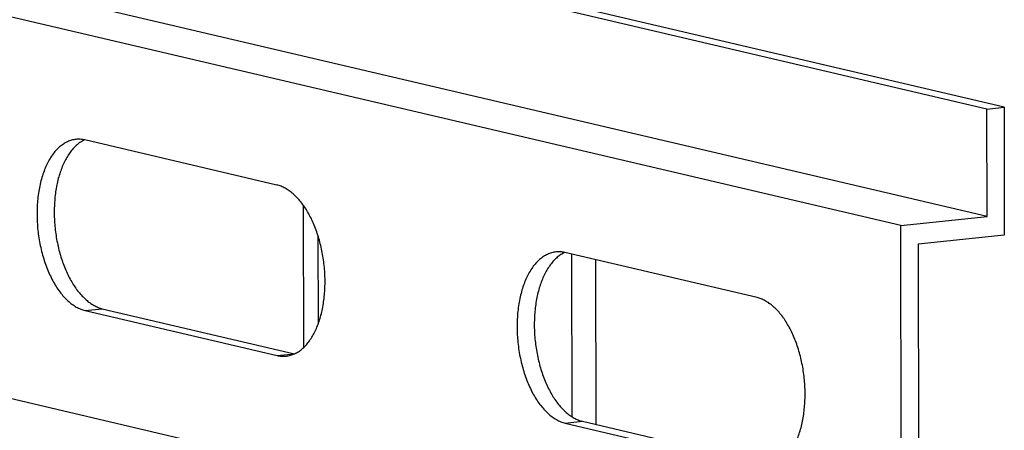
# Model space of a CAD drawing. Header units: millimetres. Extents: x 0 to 2731, y -3524 to -2222.
# Tile 214 of 221: x 2565 to 2622, y -2545 to -2521. Entities that reach past the tile are written whole.
import ezdxf

# ---------------------------------------------------------------- set-up
doc = ezdxf.new("R2010")
doc.units = ezdxf.units.MM
doc.header["$LTSCALE"] = 46.255
doc.layers.add('00_COMPONENTS', color=7, linetype='CONTINUOUS')

msp = doc.modelspace()

# ---------------------------------------------------------------- linework, layer by layer
at = {"layer": '00_COMPONENTS', "color": 7}
for p, q in [((2621.326, -2532.49), (2510.15, -2506.411)), ((2616.338, -2533.02), (2505.163, -2506.942)), ((2621.319, -2526.269), (2581.574, -2516.945)), ((2622.317, -2526.162), (2582.572, -2516.839)), ((2621.319, -2526.269), (2622.317, -2526.162)), ((2621.326, -2532.49), (2621.319, -2526.269)), ((2622.317, -2526.162), (2622.324, -2533.569)), ((2580.212, -2530.667), (2569.095, -2528.059)), ((2616.36, -2555.141), (2505.185, -2529.062)), ((2581.762, -2540.076), (2581.753, -2531.856)), ((2616.338, -2533.02), (2621.326, -2532.49)), ((2616.36, -2555.141), (2616.338, -2533.02)), ((2582.589, -2533.594), (2582.594, -2538.729)), ((2622.324, -2533.569), (2617.337, -2534.099)), ((2617.337, -2534.099), (2617.357, -2553.849)), ((2608.006, -2537.187), (2596.888, -2534.579)), ((2597.272, -2534.669), (2597.282, -2544.082)), ((2598.66, -2534.995), (2598.669, -2544.53)), ((2570.102, -2537.829), (2581.22, -2540.436)), ((2569.105, -2537.935), (2580.222, -2540.542)), ((2596.899, -2544.454), (2608.016, -2547.062)), ((2597.896, -2544.348), (2609.014, -2546.956))]:
    msp.add_line(p, q, dxfattribs=at)
at = {"layer": '00_COMPONENTS', "color": 4}
for p, q in [((2569.105, -2537.935), (2570.102, -2537.829)), ((2580.222, -2540.542), (2581.22, -2540.436)), ((2596.899, -2544.454), (2597.896, -2544.348))]:
    msp.add_line(p, q, dxfattribs=at)
at = {"layer": '00_COMPONENTS', "color": 7}
for centre, start, end in [((2568.709, -2529.704), 76.7984, 77.3602), ((2596.503, -2536.224), 76.7984, 77.3602), ((2581.606, -2538.792), 256.7984, 257.3602)]:
    msp.add_arc(centre, 1.689, start, end, dxfattribs=at)
for points, knots in [([(2568.571, -2528.025), (2568.487, -2528.034), (2568.318, -2528.067), (2568.074, -2528.158), (2567.838, -2528.29), (2567.614, -2528.463), (2567.403, -2528.674), (2567.134, -2529.014), (2566.844, -2529.529), (2566.582, -2530.242), (2566.404, -2531.047), (2566.315, -2531.915), (2566.318, -2532.82), (2566.414, -2533.73), (2566.598, -2534.616), (2566.866, -2535.449), (2567.207, -2536.2), (2567.612, -2536.846), (2568.003, -2537.291), (2568.337, -2537.57), (2568.587, -2537.734), (2568.842, -2537.858), (2569.018, -2537.914), (2569.105, -2537.935)], [0, 0, 0, 0, 0.021339, 0.04309, 0.06563, 0.089272, 0.114254, 0.140737, 0.198428, 0.262418, 0.331958, 0.405794, 0.482343, 0.559834, 0.636434, 0.710367, 0.780043, 0.844199, 0.902068, 0.928635, 0.953697, 0.977407, 1, 1, 1, 1]), ([(2569.078, -2528.056), (2569.003, -2528.091), (2568.852, -2528.174), (2568.641, -2528.332), (2568.442, -2528.524), (2568.185, -2528.832), (2567.904, -2529.297), (2567.641, -2529.945), (2567.45, -2530.677), (2567.337, -2531.474), (2567.305, -2532.313), (2567.354, -2533.168), (2567.483, -2534.016), (2567.689, -2534.83), (2567.965, -2535.588), (2568.304, -2536.267), (2568.695, -2536.848), (2569.067, -2537.247), (2569.382, -2537.497), (2569.617, -2537.645), (2569.856, -2537.758), (2570.021, -2537.809), (2570.102, -2537.829)], [0, 0, 0, 0, 0.022048, 0.045092, 0.069343, 0.094949, 0.150475, 0.211853, 0.278559, 0.349615, 0.423741, 0.499462, 0.575209, 0.649412, 0.720591, 0.787457, 0.849021, 0.904742, 0.930441, 0.954777, 0.977894, 1, 1, 1, 1]), ([(2569.078, -2528.056), (2568.995, -2528.037), (2568.826, -2528.012), (2568.655, -2528.016), (2568.571, -2528.025)], [0, 0, 0, 0, 0.504751, 1, 1, 1, 1]), ([(2581.236, -2540.44), (2581.312, -2540.405), (2581.462, -2540.321), (2581.673, -2540.163), (2581.873, -2539.971), (2582.129, -2539.664), (2582.41, -2539.198), (2582.673, -2538.551), (2582.864, -2537.819), (2582.977, -2537.021), (2583.01, -2536.183), (2582.961, -2535.327), (2582.831, -2534.48), (2582.626, -2533.666), (2582.35, -2532.908), (2582.011, -2532.229), (2581.619, -2531.648), (2581.247, -2531.248), (2580.933, -2530.999), (2580.697, -2530.851), (2580.458, -2530.738), (2580.294, -2530.686), (2580.212, -2530.667)], [0, 0, 0, 0, 0.022048, 0.045092, 0.069343, 0.094949, 0.150475, 0.211853, 0.278559, 0.349615, 0.423741, 0.499462, 0.575209, 0.649412, 0.720591, 0.787457, 0.849021, 0.904742, 0.930441, 0.954777, 0.977894, 1, 1, 1, 1]), ([(2596.365, -2534.545), (2596.281, -2534.554), (2596.112, -2534.586), (2595.867, -2534.677), (2595.632, -2534.81), (2595.408, -2534.983), (2595.197, -2535.194), (2594.928, -2535.534), (2594.638, -2536.048), (2594.376, -2536.762), (2594.198, -2537.566), (2594.109, -2538.435), (2594.112, -2539.34), (2594.207, -2540.25), (2594.392, -2541.136), (2594.66, -2541.969), (2595.001, -2542.72), (2595.406, -2543.366), (2595.797, -2543.811), (2596.131, -2544.089), (2596.381, -2544.254), (2596.636, -2544.378), (2596.811, -2544.434), (2596.899, -2544.454)], [0, 0, 0, 0, 0.021339, 0.04309, 0.06563, 0.089272, 0.114254, 0.140737, 0.198428, 0.262418, 0.331958, 0.405794, 0.482343, 0.559834, 0.636434, 0.710367, 0.780043, 0.844199, 0.902068, 0.928635, 0.953697, 0.977407, 1, 1, 1, 1]), ([(2596.872, -2534.575), (2596.796, -2534.611), (2596.646, -2534.694), (2596.435, -2534.852), (2596.235, -2535.044), (2595.979, -2535.352), (2595.698, -2535.817), (2595.435, -2536.464), (2595.244, -2537.197), (2595.131, -2537.994), (2595.098, -2538.833), (2595.147, -2539.688), (2595.277, -2540.535), (2595.483, -2541.35), (2595.759, -2542.108), (2596.097, -2542.787), (2596.489, -2543.368), (2596.861, -2543.767), (2597.175, -2544.017), (2597.411, -2544.165), (2597.65, -2544.277), (2597.814, -2544.329), (2597.896, -2544.348)], [0, 0, 0, 0, 0.022048, 0.045092, 0.069343, 0.094949, 0.150475, 0.211853, 0.278559, 0.349615, 0.423741, 0.499462, 0.575209, 0.649412, 0.720591, 0.787457, 0.849021, 0.904742, 0.930441, 0.954777, 0.977894, 1, 1, 1, 1]), ([(2596.872, -2534.575), (2596.789, -2534.557), (2596.619, -2534.532), (2596.449, -2534.536), (2596.365, -2534.545)], [0, 0, 0, 0, 0.504751, 1, 1, 1, 1]), ([(2609.03, -2546.96), (2609.106, -2546.925), (2609.256, -2546.841), (2609.467, -2546.683), (2609.667, -2546.491), (2609.923, -2546.183), (2610.204, -2545.718), (2610.467, -2545.071), (2610.658, -2544.338), (2610.771, -2543.541), (2610.804, -2542.702), (2610.755, -2541.847), (2610.625, -2541), (2610.42, -2540.185), (2610.143, -2539.427), (2609.805, -2538.748), (2609.413, -2538.167), (2609.041, -2537.768), (2608.727, -2537.518), (2608.491, -2537.37), (2608.252, -2537.258), (2608.088, -2537.206), (2608.006, -2537.187)], [0, 0, 0, 0, 0.022048, 0.045092, 0.069343, 0.094949, 0.150475, 0.211853, 0.278559, 0.349615, 0.423741, 0.499462, 0.575209, 0.649412, 0.720591, 0.787457, 0.849021, 0.904742, 0.930441, 0.954777, 0.977894, 1, 1, 1, 1]), ([(2580.222, -2540.542), (2580.309, -2540.563), (2580.483, -2540.589), (2580.659, -2540.586), (2580.746, -2540.577)], [0, 0, 0, 0, 0.505044, 1, 1, 1, 1]), ([(2580.746, -2540.577), (2580.83, -2540.568), (2580.998, -2540.536), (2581.158, -2540.476), (2581.236, -2540.44)], [0, 0, 0, 0, 0.495246, 1, 1, 1, 1])]:
    msp.add_open_spline(points, degree=3, knots=knots, dxfattribs=at)

doc.saveas('drawing.dxf')
